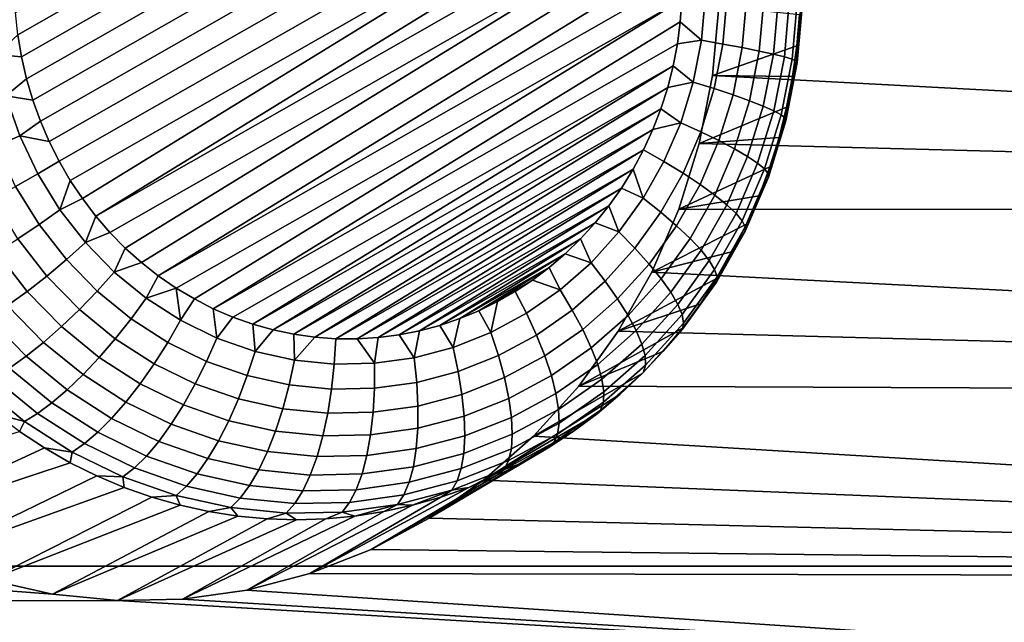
# Model space of a CAD drawing. Header units: metres. Extents: x -22 to 239, y -22 to 22.
# Tile 234 of 256: x 226.162 to 227.772, y -10.145 to -9.16. Entities that reach past the tile are written whole.
import ezdxf

# ---------------------------------------------------------------- set-up
doc = ezdxf.new("R2010")
doc.units = ezdxf.units.M
doc.layers.add('solid_10_151_033_XXX', color=7, linetype='CONTINUOUS')

msp = doc.modelspace()

# ---------------------------------------------------------------- linework, layer by layer
at = {"layer": 'solid_10_151_033_XXX'}
for points in [[(227.064194, -8.668739, 188.430328), (226.159332, -9.184846, 188.100983), (226.155441, -9.148389, 188.099564), (227.037827, -8.645102, 188.420731)], [(227.089111, -8.694096, 188.439392), (226.16539, -9.22097, 188.10318), (226.159332, -9.184846, 188.100983), (227.064194, -8.668739, 188.430328)], [(227.112488, -8.721085, 188.447906), (226.173569, -9.256611, 188.106155), (226.16539, -9.22097, 188.10318), (227.089111, -8.694096, 188.439392)], [(227.134186, -8.749571, 188.455795), (226.183838, -9.291645, 188.109909), (226.173569, -9.256611, 188.106155), (227.112488, -8.721085, 188.447906)], [(227.154144, -8.779436, 188.463058), (226.196167, -9.325892, 188.114395), (226.183838, -9.291645, 188.109909), (227.134186, -8.749571, 188.455795)], [(227.172302, -8.81059, 188.469681), (226.210495, -9.359222, 188.119598), (226.196167, -9.325892, 188.114395), (227.154144, -8.779436, 188.463058)], [(227.188583, -8.842899, 188.475601), (226.226761, -9.391533, 188.125519), (226.210495, -9.359222, 188.119598), (227.172302, -8.81059, 188.469681)], [(227.202911, -8.876229, 188.480804), (226.244919, -9.422686, 188.132141), (226.226761, -9.391533, 188.125519), (227.188583, -8.842899, 188.475601)], [(227.202911, -8.876229, 188.480804), (226.264893, -9.452551, 188.139404), (226.244919, -9.422686, 188.132141)], [(227.202911, -8.876229, 188.480804), (227.21524, -8.910478, 188.485291), (226.286591, -9.481037, 188.147293), (226.264893, -9.452551, 188.139404)], [(227.21524, -8.910478, 188.485291), (227.22551, -8.945511, 188.489044), (226.286591, -9.481037, 188.147293)], [(227.233688, -8.981152, 188.49202), (226.309967, -9.508027, 188.155807), (226.286591, -9.481037, 188.147293), (227.22551, -8.945511, 188.489044)], [(227.233688, -8.981152, 188.49202), (226.334885, -9.533383, 188.164871), (226.309967, -9.508027, 188.155807)], [(227.233688, -8.981152, 188.49202), (227.239746, -9.017277, 188.494217), (226.361252, -9.55702, 188.174469), (226.334885, -9.533383, 188.164871)], [(227.239746, -9.017277, 188.494217), (227.243637, -9.053733, 188.495636), (226.388977, -9.578835, 188.18457), (226.361252, -9.55702, 188.174469)], [(227.243637, -9.053733, 188.495636), (227.245346, -9.090323, 188.496262), (226.388977, -9.578835, 188.18457)], [(227.244904, -9.126929, 188.496094), (226.417892, -9.598717, 188.195084), (226.388977, -9.578835, 188.18457), (227.245346, -9.090323, 188.496262)], [(227.282974, -9.124331, 188.513016), (227.276855, -9.193819, 188.510788), (227.242294, -9.163418, 188.495148), (227.244904, -9.126929, 188.496094)], [(227.276855, -9.193819, 188.510788), (227.282974, -9.124331, 188.513016), (227.318497, -9.125865, 188.535172), (227.311981, -9.199928, 188.532791)], [(227.311981, -9.199928, 188.532791), (227.318497, -9.125865, 188.535172), (227.350601, -9.127337, 188.562057), (227.343674, -9.205798, 188.55954)], [(224.373199, -9.134019, 229.698654), (223.884811, -10.053299, 229.520889), (236.026474, -10.053297, 196.161942), (236.514862, -9.134017, 196.339706)], [(227.244904, -9.126929, 188.496094), (226.447906, -9.616608, 188.206009), (226.417892, -9.598717, 188.195084)], [(227.244904, -9.126929, 188.496094), (227.242294, -9.163418, 188.495148), (226.478912, -9.632444, 188.2173), (226.447906, -9.616608, 188.206009)], [(227.305008, -9.138741, 189.582153), (231.679977, -9.15685, 191.174515), (231.425308, -9.470621, 191.081818), (227.295074, -9.251457, 189.578537)], [(227.432709, -9.202803, 188.828262), (227.43689, -9.152019, 188.829788), (227.305008, -9.138741, 189.582153), (227.295074, -9.251457, 189.578537)], [(227.343674, -9.205798, 188.55954), (227.350601, -9.127337, 188.562057), (227.378632, -9.128721, 188.593155), (227.371353, -9.211313, 188.590515)], [(227.371353, -9.211313, 188.590515), (227.378632, -9.128721, 188.593155), (227.402054, -9.129989, 188.627869), (227.39444, -9.216368, 188.625107)], [(227.39444, -9.216368, 188.625107), (227.402054, -9.129989, 188.627869), (227.420425, -9.131116, 188.665512), (227.412506, -9.220861, 188.662628)], [(227.412506, -9.220861, 188.662628), (227.420425, -9.131116, 188.665512), (227.433365, -9.132081, 188.705353), (227.425201, -9.224708, 188.702377)], [(227.425201, -9.224708, 188.702377), (227.433365, -9.132081, 188.705353), (227.440628, -9.132865, 188.746597), (227.432266, -9.227831, 188.743546)], [(227.432266, -9.227831, 188.743546), (227.440628, -9.132865, 188.746597), (227.442093, -9.133451, 188.788467), (227.433563, -9.23017, 188.78537)], [(227.433563, -9.23017, 188.78537), (227.442093, -9.133451, 188.788467), (227.43689, -9.152019, 188.829788), (227.432709, -9.202803, 188.828262)], [(227.242294, -9.163418, 188.495148), (227.237534, -9.199636, 188.493408), (226.478912, -9.632444, 188.2173)], [(227.276855, -9.193819, 188.510788), (227.237534, -9.199636, 188.493408), (227.242294, -9.163418, 188.495148)], [(226.159332, -9.184846, 188.100983), (226.16539, -9.22097, 188.10318), (226.123917, -9.216765, 188.091156)], [(227.230637, -9.235479, 188.490906), (226.510757, -9.646164, 188.228897), (226.478912, -9.632444, 188.2173), (227.237534, -9.199636, 188.493408)], [(227.276855, -9.193819, 188.510788), (227.263458, -9.26214, 188.505905), (227.230637, -9.235479, 188.490906), (227.237534, -9.199636, 188.493408)], [(227.263458, -9.26214, 188.505905), (227.276855, -9.193819, 188.510788), (227.311981, -9.199928, 188.532791), (227.297699, -9.272749, 188.527588)], [(227.425766, -9.253243, 188.825745), (227.432709, -9.202803, 188.828262), (227.295074, -9.251457, 189.578537)], [(227.297699, -9.272749, 188.527588), (227.311981, -9.199928, 188.532791), (227.343674, -9.205798, 188.55954), (227.328552, -9.282942, 188.554031)], [(227.328552, -9.282942, 188.554031), (227.343674, -9.205798, 188.55954), (227.371353, -9.211313, 188.590515), (227.355423, -9.292521, 188.584717)], [(227.433563, -9.23017, 188.78537), (227.432709, -9.202803, 188.828262), (227.425766, -9.253243, 188.825745)], [(226.16539, -9.22097, 188.10318), (226.173569, -9.256611, 188.106155), (226.139709, -9.284506, 188.096893), (226.123917, -9.216765, 188.091156)], [(227.355423, -9.292521, 188.584717), (227.371353, -9.211313, 188.590515), (227.39444, -9.216368, 188.625107), (227.377792, -9.301296, 188.619034)], [(227.377792, -9.301296, 188.619034), (227.39444, -9.216368, 188.625107), (227.412506, -9.220861, 188.662628), (227.395218, -9.3091, 188.656342)], [(227.395218, -9.3091, 188.656342), (227.412506, -9.220861, 188.662628), (227.425201, -9.224708, 188.702377), (227.407349, -9.315779, 188.695877)], [(227.230637, -9.235479, 188.490906), (226.543381, -9.657729, 188.240768), (226.510757, -9.646164, 188.228897)], [(227.230637, -9.235479, 188.490906), (227.221619, -9.270844, 188.487625), (226.543381, -9.657729, 188.240768)], [(227.263458, -9.26214, 188.505905), (227.221619, -9.270844, 188.487625), (227.230637, -9.235479, 188.490906)], [(227.407349, -9.315779, 188.695877), (227.425201, -9.224708, 188.702377), (227.432266, -9.227831, 188.743546), (227.413956, -9.321203, 188.736893)], [(227.413956, -9.321203, 188.736893), (227.432266, -9.227831, 188.743546), (227.433563, -9.23017, 188.78537), (227.414917, -9.325266, 188.77858)], [(227.414917, -9.325266, 188.77858), (227.433563, -9.23017, 188.78537), (227.425766, -9.253243, 188.825745), (227.416077, -9.303169, 188.82222)], [(227.273361, -9.36221, 189.570633), (227.295074, -9.251457, 189.578537), (231.425308, -9.470621, 191.081818)], [(227.416077, -9.303169, 188.82222), (227.425766, -9.253243, 188.825745), (227.295074, -9.251457, 189.578537), (227.273361, -9.36221, 189.570633)], [(226.173569, -9.256611, 188.106155), (226.183838, -9.291645, 188.109909), (226.139709, -9.284506, 188.096893)], [(227.221619, -9.270844, 188.487625), (226.576675, -9.667099, 188.252884), (226.543381, -9.657729, 188.240768)], [(227.221619, -9.270844, 188.487625), (227.210495, -9.305576, 188.483582), (226.576675, -9.667099, 188.252884)], [(227.263458, -9.26214, 188.505905), (227.242966, -9.328436, 188.498444), (227.210495, -9.305576, 188.483582), (227.221619, -9.270844, 188.487625)], [(227.242966, -9.328436, 188.498444), (227.263458, -9.26214, 188.505905), (227.297699, -9.272749, 188.527588), (227.275848, -9.34341, 188.519638)], [(226.139709, -9.284506, 188.096893), (226.162521, -9.349939, 188.105194), (226.124252, -9.36633, 188.100494), (226.09993, -9.296588, 188.091644)], [(226.183838, -9.291645, 188.109909), (226.196167, -9.325892, 188.114395), (226.162521, -9.349939, 188.105194), (226.139709, -9.284506, 188.096893)], [(227.275848, -9.34341, 188.519638), (227.297699, -9.272749, 188.527588), (227.328552, -9.282942, 188.554031), (227.305405, -9.357799, 188.545609)], [(227.305405, -9.357799, 188.545609), (227.328552, -9.282942, 188.554031), (227.355423, -9.292521, 188.584717), (227.33107, -9.371319, 188.575851)], [(227.403687, -9.352411, 188.817703), (227.416077, -9.303169, 188.82222), (227.273361, -9.36221, 189.570633)], [(227.33107, -9.371319, 188.575851), (227.355423, -9.292521, 188.584717), (227.377792, -9.301296, 188.619034), (227.35231, -9.383707, 188.609772)], [(227.35231, -9.383707, 188.609772), (227.377792, -9.301296, 188.619034), (227.395218, -9.3091, 188.656342), (227.368729, -9.394723, 188.646698)], [(227.414917, -9.325266, 188.77858), (227.416077, -9.303169, 188.82222), (227.403687, -9.352411, 188.817703)], [(227.210495, -9.305576, 188.483582), (226.610489, -9.674222, 188.265182), (226.576675, -9.667099, 188.252884)], [(227.210495, -9.305576, 188.483582), (227.197327, -9.339543, 188.478775), (226.610489, -9.674222, 188.265182)], [(227.242966, -9.328436, 188.498444), (227.197327, -9.339543, 188.478775), (227.210495, -9.305576, 188.483582)], [(227.368729, -9.394723, 188.646698), (227.395218, -9.3091, 188.656342), (227.407349, -9.315779, 188.695877), (227.38002, -9.404151, 188.685928)], [(227.38002, -9.404151, 188.685928), (227.407349, -9.315779, 188.695877), (227.413956, -9.321203, 188.736893), (227.385941, -9.411806, 188.726685)], [(226.196167, -9.325892, 188.114395), (226.210495, -9.359222, 188.119598), (226.162521, -9.349939, 188.105194)], [(227.242966, -9.328436, 188.498444), (227.215607, -9.391871, 188.488495), (227.182129, -9.372617, 188.473251), (227.197327, -9.339543, 188.478775)], [(227.215607, -9.391871, 188.488495), (227.242966, -9.328436, 188.498444), (227.275848, -9.34341, 188.519638), (227.246704, -9.411025, 188.509033)], [(227.385941, -9.411806, 188.726685), (227.413956, -9.321203, 188.736893), (227.414917, -9.325266, 188.77858), (227.386383, -9.417542, 188.768188)], [(227.386383, -9.417542, 188.768188), (227.414917, -9.325266, 188.77858), (227.403687, -9.352411, 188.817703), (227.388611, -9.400803, 188.812225)], [(226.162521, -9.349939, 188.105194), (226.192078, -9.412243, 188.115952), (226.155762, -9.432737, 188.111954), (226.124252, -9.36633, 188.100494)], [(226.210495, -9.359222, 188.119598), (226.226761, -9.391533, 188.125519), (226.192078, -9.412243, 188.115952), (226.162521, -9.349939, 188.105194)], [(227.197327, -9.339543, 188.478775), (226.644714, -9.679067, 188.277649), (226.610489, -9.674222, 188.265182)], [(227.197327, -9.339543, 188.478775), (227.182129, -9.372617, 188.473251), (226.644714, -9.679067, 188.277649)], [(227.246704, -9.411025, 188.509033), (227.275848, -9.34341, 188.519638), (227.305405, -9.357799, 188.545609), (227.274536, -9.429427, 188.534378)], [(227.388611, -9.400803, 188.812225), (227.403687, -9.352411, 188.817703), (227.273361, -9.36221, 189.570633), (227.240128, -9.469678, 189.558533)], [(227.240128, -9.469678, 189.558533), (227.273361, -9.36221, 189.570633), (231.425308, -9.470621, 191.081818)], [(227.274536, -9.429427, 188.534378), (227.305405, -9.357799, 188.545609), (227.33107, -9.371319, 188.575851), (227.298553, -9.446719, 188.564026)], [(227.182129, -9.372617, 188.473251), (226.67923, -9.681602, 188.290207), (226.644714, -9.679067, 188.277649)], [(227.182129, -9.372617, 188.473251), (227.165009, -9.404573, 188.467026), (226.67923, -9.681602, 188.290207)], [(227.215607, -9.391871, 188.488495), (227.181763, -9.451651, 188.476166), (227.165009, -9.404573, 188.467026), (227.182129, -9.372617, 188.473251)], [(227.298553, -9.446719, 188.564026), (227.33107, -9.371319, 188.575851), (227.35231, -9.383707, 188.609772), (227.318314, -9.462564, 188.597397)], [(227.318314, -9.462564, 188.597397), (227.35231, -9.383707, 188.609772), (227.368729, -9.394723, 188.646698), (227.33342, -9.476653, 188.63385)], [(226.226761, -9.391533, 188.125519), (226.244919, -9.422686, 188.132141), (226.227997, -9.470633, 188.129028), (226.192078, -9.412243, 188.115952)], [(227.181763, -9.451651, 188.476166), (227.215607, -9.391871, 188.488495), (227.246704, -9.411025, 188.509033), (227.210617, -9.474741, 188.495895)], [(227.33342, -9.476653, 188.63385), (227.368729, -9.394723, 188.646698), (227.38002, -9.404151, 188.685928), (227.343567, -9.48871, 188.672668)], [(226.192078, -9.412243, 188.115952), (226.227997, -9.470633, 188.129028), (226.194046, -9.494973, 188.1259), (226.155762, -9.432737, 188.111954)], [(227.165009, -9.404573, 188.467026), (226.713791, -9.681804, 188.302795), (226.67923, -9.681602, 188.290207)], [(227.165009, -9.404573, 188.467026), (227.146057, -9.435269, 188.460129), (226.713791, -9.681804, 188.302795)], [(227.181763, -9.451651, 188.476166), (227.146057, -9.435269, 188.460129), (227.165009, -9.404573, 188.467026)], [(227.210617, -9.474741, 188.495895), (227.246704, -9.411025, 188.509033), (227.274536, -9.429427, 188.534378), (227.236313, -9.496925, 188.520462)], [(227.370926, -9.448179, 188.805786), (227.388611, -9.400803, 188.812225), (227.240128, -9.469678, 189.558533)], [(227.343567, -9.48871, 188.672668), (227.38002, -9.404151, 188.685928), (227.385941, -9.411806, 188.726685), (227.348572, -9.498503, 188.713089)], [(227.348572, -9.498503, 188.713089), (227.385941, -9.411806, 188.726685), (227.386383, -9.417542, 188.768188), (227.348328, -9.505837, 188.754333)], [(227.386383, -9.417542, 188.768188), (227.388611, -9.400803, 188.812225), (227.370926, -9.448179, 188.805786)], [(226.244919, -9.422686, 188.132141), (226.264893, -9.452551, 188.139404), (226.227997, -9.470633, 188.129028)], [(227.236313, -9.496925, 188.520462), (227.274536, -9.429427, 188.534378), (227.298553, -9.446719, 188.564026), (227.258331, -9.517772, 188.549377)], [(227.348328, -9.505837, 188.754333), (227.386383, -9.417542, 188.768188), (227.370926, -9.448179, 188.805786), (227.350693, -9.494382, 188.798416)], [(226.155762, -9.432737, 188.111954), (226.194046, -9.494973, 188.1259), (226.159378, -9.518359, 188.128494), (226.11882, -9.452428, 188.113724)], [(227.146057, -9.435269, 188.460129), (226.74826, -9.679687, 188.315323), (226.713791, -9.681804, 188.302795)], [(227.146057, -9.435269, 188.460129), (227.125366, -9.464577, 188.452591), (226.74826, -9.679687, 188.315323)], [(227.181763, -9.451651, 188.476166), (227.141846, -9.507021, 188.461639), (227.125366, -9.464577, 188.452591), (227.146057, -9.435269, 188.460129)], [(227.258331, -9.517772, 188.549377), (227.298553, -9.446719, 188.564026), (227.318314, -9.462564, 188.597397), (227.276245, -9.536874, 188.582077)], [(226.264893, -9.452551, 188.139404), (226.286591, -9.481037, 188.147293), (226.269852, -9.524376, 188.144257), (226.227997, -9.470633, 188.129028)], [(227.141846, -9.507021, 188.461639), (227.181763, -9.451651, 188.476166), (227.210617, -9.474741, 188.495895), (227.168076, -9.533757, 188.480408)], [(227.350693, -9.494382, 188.798416), (227.370926, -9.448179, 188.805786), (227.240128, -9.469678, 189.558533), (227.19577, -9.572577, 189.542389)], [(227.276245, -9.536874, 188.582077), (227.318314, -9.462564, 188.597397), (227.33342, -9.476653, 188.63385), (227.289703, -9.553859, 188.617935)], [(226.227997, -9.470633, 188.129028), (226.269852, -9.524376, 188.144257), (226.238647, -9.552256, 188.142136), (226.194046, -9.494973, 188.1259)], [(227.125366, -9.464577, 188.452591), (226.782455, -9.675263, 188.327774), (226.74826, -9.679687, 188.315323)], [(227.125366, -9.464577, 188.452591), (227.103073, -9.49232, 188.444473), (226.782455, -9.675263, 188.327774)], [(227.141846, -9.507021, 188.461639), (227.103073, -9.49232, 188.444473), (227.125366, -9.464577, 188.452591)], [(227.168076, -9.533757, 188.480408), (227.210617, -9.474741, 188.495895), (227.236313, -9.496925, 188.520462), (227.191238, -9.559445, 188.504059)], [(227.240128, -9.469678, 189.558533), (231.425308, -9.470621, 191.081818), (231.162125, -9.776412, 190.986023), (227.19577, -9.572577, 189.542389)], [(227.289703, -9.553859, 188.617935), (227.33342, -9.476653, 188.63385), (227.343567, -9.48871, 188.672668), (227.298447, -9.568396, 188.656235)], [(226.194046, -9.494973, 188.1259), (226.238647, -9.552256, 188.142136), (226.206635, -9.579041, 188.145691), (226.159378, -9.518359, 188.128494)], [(226.286591, -9.481037, 188.147293), (226.309967, -9.508027, 188.155807), (226.269852, -9.524376, 188.144257)], [(227.103073, -9.49232, 188.444473), (226.816177, -9.668586, 188.340057), (226.782455, -9.675263, 188.327774)], [(227.103073, -9.49232, 188.444473), (227.079315, -9.518387, 188.435822), (226.816177, -9.668586, 188.340057)], [(227.141846, -9.507021, 188.461639), (227.096344, -9.557285, 188.445084), (227.079315, -9.518387, 188.435822), (227.103073, -9.49232, 188.444473)], [(227.327957, -9.539253, 188.790146), (227.350693, -9.494382, 188.798416), (227.19577, -9.572577, 189.542389)], [(227.298447, -9.568396, 188.656235), (227.343567, -9.48871, 188.672668), (227.348572, -9.498503, 188.713089), (227.302307, -9.5802, 188.696259)], [(227.348328, -9.505837, 188.754333), (227.350693, -9.494382, 188.798416), (227.327957, -9.539253, 188.790146)], [(226.309967, -9.508027, 188.155807), (226.334885, -9.533383, 188.164871), (226.317078, -9.572795, 188.161453), (226.269852, -9.524376, 188.144257)], [(227.096344, -9.557285, 188.445084), (227.141846, -9.507021, 188.461639), (227.168076, -9.533757, 188.480408), (227.119568, -9.587333, 188.462769)], [(227.191238, -9.559445, 188.504059), (227.236313, -9.496925, 188.520462), (227.258331, -9.517772, 188.549377), (227.210876, -9.583585, 188.532104)], [(227.302307, -9.5802, 188.696259), (227.348572, -9.498503, 188.713089), (227.348328, -9.505837, 188.754333), (227.301208, -9.589043, 188.737183)], [(227.301208, -9.589043, 188.737183), (227.348328, -9.505837, 188.754333), (227.327957, -9.539253, 188.790146), (227.302795, -9.582643, 188.780991)], [(226.159378, -9.518359, 188.128494), (226.206635, -9.579041, 188.145691), (226.174423, -9.604213, 188.154861), (226.12468, -9.540335, 188.136765)], [(226.269852, -9.524376, 188.144257), (226.317078, -9.572795, 188.161453), (226.288986, -9.603864, 188.160446), (226.238647, -9.552256, 188.142136)], [(227.079315, -9.518387, 188.435822), (226.849274, -9.659725, 188.352097), (226.816177, -9.668586, 188.340057)], [(227.079315, -9.518387, 188.435822), (227.054214, -9.542693, 188.426682), (226.849274, -9.659725, 188.352097)], [(227.096344, -9.557285, 188.445084), (227.054214, -9.542693, 188.426682), (227.079315, -9.518387, 188.435822)], [(227.210876, -9.583585, 188.532104), (227.258331, -9.517772, 188.549377), (227.276245, -9.536874, 188.582077), (227.226608, -9.605703, 188.564011)], [(226.12468, -9.540335, 188.136765), (226.174423, -9.604213, 188.154861), (226.142639, -9.627277, 188.169479), (226.090637, -9.560471, 188.150558)], [(226.334885, -9.533383, 188.164871), (226.361252, -9.55702, 188.174469), (226.317078, -9.572795, 188.161453)], [(227.054214, -9.542693, 188.426682), (226.881607, -9.648743, 188.363861), (226.849274, -9.659725, 188.352097)], [(227.054214, -9.542693, 188.426682), (227.027939, -9.565128, 188.41713), (226.881607, -9.648743, 188.363861)], [(227.096344, -9.557285, 188.445084), (227.045837, -9.601813, 188.426697), (227.027939, -9.565128, 188.41713), (227.054214, -9.542693, 188.426682)], [(227.119568, -9.587333, 188.462769), (227.168076, -9.533757, 188.480408), (227.191238, -9.559445, 188.504059), (227.139862, -9.616201, 188.485352)], [(227.302795, -9.582643, 188.780991), (227.327957, -9.539253, 188.790146), (227.19577, -9.572577, 189.542389), (227.140945, -9.669408, 189.52243)], [(227.226608, -9.605703, 188.564011), (227.276245, -9.536874, 188.582077), (227.289703, -9.553859, 188.617935), (227.238144, -9.625371, 188.599167)], [(226.238647, -9.552256, 188.142136), (226.288986, -9.603864, 188.160446), (226.259964, -9.633714, 188.1651), (226.206635, -9.579041, 188.145691)], [(226.361252, -9.55702, 188.174469), (226.388977, -9.578835, 188.18457), (226.36911, -9.615281, 188.180389), (226.317078, -9.572795, 188.161453)], [(227.045837, -9.601813, 188.426697), (227.096344, -9.557285, 188.445084), (227.119568, -9.587333, 188.462769), (227.06575, -9.634793, 188.443176)], [(227.139862, -9.616201, 188.485352), (227.191238, -9.559445, 188.504059), (227.210876, -9.583585, 188.532104), (227.156799, -9.64333, 188.512421)], [(227.238144, -9.625371, 188.599167), (227.289703, -9.553859, 188.617935), (227.298447, -9.568396, 188.656235), (227.245224, -9.642203, 188.636871)], [(226.317078, -9.572795, 188.161453), (226.36911, -9.615281, 188.180389), (226.344452, -9.649149, 188.180634), (226.288986, -9.603864, 188.160446)], [(227.027939, -9.565128, 188.41713), (226.912994, -9.635748, 188.37529), (226.881607, -9.648743, 188.363861)], [(227.027939, -9.565128, 188.41713), (227.000671, -9.585631, 188.407211), (226.912994, -9.635748, 188.37529)], [(227.045837, -9.601813, 188.426697), (227.000671, -9.585631, 188.407211), (227.027939, -9.565128, 188.41713)], [(227.140945, -9.669408, 189.52243), (227.19577, -9.572577, 189.542389), (231.162125, -9.776412, 190.986023)], [(227.245224, -9.642203, 188.636871), (227.298447, -9.568396, 188.656235), (227.302307, -9.5802, 188.696259), (227.247742, -9.655872, 188.676392)], [(226.206635, -9.579041, 188.145691), (226.259964, -9.633714, 188.1651), (226.23056, -9.661764, 188.175293), (226.174423, -9.604213, 188.154861)], [(226.388977, -9.578835, 188.18457), (226.417892, -9.598717, 188.195084), (226.36911, -9.615281, 188.180389)], [(227.000671, -9.585631, 188.407211), (226.943314, -9.620874, 188.386322), (226.912994, -9.635748, 188.37529)], [(227.000671, -9.585631, 188.407211), (226.972488, -9.604173, 188.396942), (226.943314, -9.620874, 188.386322)], [(227.045837, -9.601813, 188.426697), (226.990967, -9.640043, 188.406723), (226.972488, -9.604173, 188.396942), (227.000671, -9.585631, 188.407211)], [(227.06575, -9.634793, 188.443176), (227.119568, -9.587333, 188.462769), (227.139862, -9.616201, 188.485352), (227.08284, -9.666479, 188.4646)], [(227.27533, -9.624402, 188.770981), (227.302795, -9.582643, 188.780991), (227.140945, -9.669408, 189.52243)], [(227.156799, -9.64333, 188.512421), (227.210876, -9.583585, 188.532104), (227.226608, -9.605703, 188.564011), (227.170044, -9.668187, 188.543427)], [(227.245636, -9.666112, 188.716965), (227.301208, -9.589043, 188.737183), (227.27533, -9.624402, 188.770981), (227.245605, -9.664391, 188.760162)], [(227.247742, -9.655872, 188.676392), (227.302307, -9.5802, 188.696259), (227.301208, -9.589043, 188.737183), (227.245636, -9.666112, 188.716965)], [(227.301208, -9.589043, 188.737183), (227.302795, -9.582643, 188.780991), (227.27533, -9.624402, 188.770981)], [(226.174423, -9.604213, 188.154861), (226.23056, -9.661764, 188.175293), (226.201355, -9.687467, 188.190857), (226.142639, -9.627277, 188.169479)], [(226.288986, -9.603864, 188.160446), (226.344452, -9.649149, 188.180634), (226.31871, -9.681687, 188.186478), (226.259964, -9.633714, 188.1651)], [(226.417892, -9.598717, 188.195084), (226.425278, -9.651301, 188.200836), (226.36911, -9.615281, 188.180389)], [(226.417892, -9.598717, 188.195084), (226.447906, -9.616608, 188.206009), (226.425278, -9.651301, 188.200836)], [(226.943314, -9.620874, 188.386322), (226.972488, -9.604173, 188.396942), (226.990967, -9.640043, 188.406723), (226.932419, -9.671495, 188.385422)], [(227.06575, -9.634793, 188.443176), (227.007263, -9.675541, 188.42189), (226.990967, -9.640043, 188.406723), (227.045837, -9.601813, 188.426697)], [(227.170044, -9.668187, 188.543427), (227.226608, -9.605703, 188.564011), (227.238144, -9.625371, 188.599167), (227.179367, -9.690289, 188.577774)], [(226.36911, -9.615281, 188.180389), (226.425278, -9.651301, 188.200836), (226.404327, -9.687541, 188.202423), (226.344452, -9.649149, 188.180634)], [(226.447906, -9.616608, 188.206009), (226.478912, -9.632444, 188.2173), (226.484894, -9.680403, 188.222534), (226.425278, -9.651301, 188.200836)], [(226.912994, -9.635748, 188.37529), (226.943314, -9.620874, 188.386322), (226.932419, -9.671495, 188.385422)], [(227.245605, -9.664391, 188.760162), (227.27533, -9.624402, 188.770981), (227.140945, -9.669408, 189.52243), (227.076141, -9.759274, 189.498856)], [(227.08284, -9.666479, 188.4646), (227.139862, -9.616201, 188.485352), (227.156799, -9.64333, 188.512421), (227.096771, -9.696255, 188.49057)], [(226.142639, -9.627277, 188.169479), (226.201355, -9.687467, 188.190857), (226.172928, -9.71032, 188.211456), (226.111923, -9.647785, 188.189255)], [(226.259964, -9.633714, 188.1651), (226.31871, -9.681687, 188.186478), (226.292404, -9.712264, 188.197815), (226.23056, -9.661764, 188.175293)], [(226.478912, -9.632444, 188.2173), (226.510757, -9.646164, 188.228897), (226.484894, -9.680403, 188.222534)], [(226.881607, -9.648743, 188.363861), (226.912994, -9.635748, 188.37529), (226.932419, -9.671495, 188.385422), (226.870941, -9.695774, 188.363037)], [(226.932419, -9.671495, 188.385422), (226.990967, -9.640043, 188.406723), (227.007263, -9.675541, 188.42189), (226.94487, -9.709064, 188.39917)], [(227.08284, -9.666479, 188.4646), (227.020874, -9.709647, 188.442047), (227.007263, -9.675541, 188.42189), (227.06575, -9.634793, 188.443176)], [(227.179367, -9.690289, 188.577774), (227.238144, -9.625371, 188.599167), (227.245224, -9.642203, 188.636871), (227.184586, -9.709207, 188.614792)], [(226.111923, -9.647785, 188.189255), (226.172928, -9.71032, 188.211456), (226.145828, -9.72988, 188.236725), (226.082855, -9.665338, 188.213806)], [(226.344452, -9.649149, 188.180634), (226.404327, -9.687541, 188.202423), (226.382141, -9.72236, 188.209564), (226.31871, -9.681687, 188.186478)], [(226.425278, -9.651301, 188.200836), (226.484894, -9.680403, 188.222534), (226.46785, -9.718558, 188.225555), (226.404327, -9.687541, 188.202423)], [(226.510757, -9.646164, 188.228897), (226.543381, -9.657729, 188.240768), (226.547195, -9.702218, 188.245209), (226.484894, -9.680403, 188.222534)], [(226.849274, -9.659725, 188.352097), (226.881607, -9.648743, 188.363861), (226.870941, -9.695774, 188.363037)], [(227.096771, -9.696255, 188.49057), (227.156799, -9.64333, 188.512421), (227.170044, -9.668187, 188.543427), (227.107269, -9.723538, 188.520584)], [(227.185562, -9.724567, 188.653763), (227.247742, -9.655872, 188.676392), (227.245636, -9.666112, 188.716965), (227.182312, -9.736074, 188.693909)], [(227.184586, -9.709207, 188.614792), (227.245224, -9.642203, 188.636871), (227.247742, -9.655872, 188.676392), (227.185562, -9.724567, 188.653763)], [(226.23056, -9.661764, 188.175293), (226.292404, -9.712264, 188.197815), (226.266037, -9.740281, 188.214401), (226.201355, -9.687467, 188.190857)], [(226.543381, -9.657729, 188.240768), (226.576675, -9.667099, 188.252884), (226.547195, -9.702218, 188.245209)], [(226.576675, -9.667099, 188.252884), (226.610489, -9.674222, 188.265182), (226.611389, -9.716473, 188.26857), (226.547195, -9.702218, 188.245209)], [(226.782455, -9.675263, 188.327774), (226.816177, -9.668586, 188.340057), (226.807281, -9.712574, 188.339874)], [(226.816177, -9.668586, 188.340057), (226.849274, -9.659725, 188.352097), (226.870941, -9.695774, 188.363037), (226.807281, -9.712574, 188.339874)], [(226.870941, -9.695774, 188.363037), (226.932419, -9.671495, 188.385422), (226.94487, -9.709064, 188.39917), (226.879318, -9.734942, 188.37532)], [(227.096771, -9.696255, 188.49057), (227.031555, -9.741695, 188.466827), (227.020874, -9.709647, 188.442047), (227.08284, -9.666479, 188.4646)], [(227.21376, -9.702473, 188.748581), (227.245605, -9.664391, 188.760162), (227.076141, -9.759274, 189.498856)], [(227.076141, -9.759274, 189.498856), (227.140945, -9.669408, 189.52243), (231.162125, -9.776412, 190.986023)], [(227.107269, -9.723538, 188.520584), (227.170044, -9.668187, 188.543427), (227.179367, -9.690289, 188.577774), (227.114151, -9.747799, 188.554031)], [(227.182312, -9.736074, 188.693909), (227.245636, -9.666112, 188.716965), (227.21376, -9.702473, 188.748581), (227.179886, -9.738521, 188.736252)], [(227.245636, -9.666112, 188.716965), (227.245605, -9.664391, 188.760162), (227.21376, -9.702473, 188.748581)], [(226.201355, -9.687467, 188.190857), (226.266037, -9.740281, 188.214401), (226.240128, -9.765194, 188.235916), (226.172928, -9.71032, 188.211456)], [(226.31871, -9.681687, 188.186478), (226.382141, -9.72236, 188.209564), (226.359177, -9.755077, 188.222107), (226.292404, -9.712264, 188.197815)], [(226.404327, -9.687541, 188.202423), (226.46785, -9.718558, 188.225555), (226.449448, -9.755219, 188.23407), (226.382141, -9.72236, 188.209564)], [(226.484894, -9.680403, 188.222534), (226.547195, -9.702218, 188.245209), (226.534256, -9.74181, 188.249725), (226.46785, -9.718558, 188.225555)], [(226.610489, -9.674222, 188.265182), (226.644714, -9.679067, 188.277649), (226.611389, -9.716473, 188.26857)], [(226.67923, -9.681602, 188.290207), (226.676682, -9.722989, 188.292343), (226.611389, -9.716473, 188.26857), (226.644714, -9.679067, 188.277649)], [(226.67923, -9.681602, 188.290207), (226.713791, -9.681804, 188.302795), (226.742264, -9.721684, 188.316208), (226.676682, -9.722989, 188.292343)], [(226.713791, -9.681804, 188.302795), (226.74826, -9.679687, 188.315323), (226.742264, -9.721684, 188.316208)], [(226.74826, -9.679687, 188.315323), (226.782455, -9.675263, 188.327774), (226.807281, -9.712574, 188.339874), (226.742264, -9.721684, 188.316208)], [(226.94487, -9.709064, 188.39917), (227.007263, -9.675541, 188.42189), (227.020874, -9.709647, 188.442047), (226.954773, -9.745161, 188.417984)], [(226.547195, -9.702218, 188.245209), (226.611389, -9.716473, 188.26857), (226.602692, -9.757005, 188.274628), (226.534256, -9.74181, 188.249725)], [(226.807281, -9.712574, 188.339874), (226.870941, -9.695774, 188.363037), (226.879318, -9.734942, 188.37532), (226.811478, -9.752849, 188.350616)], [(227.179886, -9.738521, 188.736252), (227.21376, -9.702473, 188.748581), (227.076141, -9.759274, 189.498856), (227.002457, -9.840672, 189.472031)], [(227.107269, -9.723538, 188.520584), (227.039062, -9.771063, 188.495758), (227.031555, -9.741695, 188.466827), (227.096771, -9.696255, 188.49057)], [(227.114151, -9.747799, 188.554031), (227.179367, -9.690289, 188.577774), (227.184586, -9.709207, 188.614792), (227.117264, -9.768561, 188.590286)], [(226.172928, -9.71032, 188.211456), (226.240128, -9.765194, 188.235916), (226.215179, -9.786515, 188.261963), (226.145828, -9.72988, 188.236725)], [(226.292404, -9.712264, 188.197815), (226.359177, -9.755077, 188.222107), (226.335861, -9.785058, 188.239807), (226.266037, -9.740281, 188.214401)], [(226.46785, -9.718558, 188.225555), (226.534256, -9.74181, 188.249725), (226.519791, -9.77985, 188.259674), (226.449448, -9.755219, 188.23407)], [(226.611389, -9.716473, 188.26857), (226.676682, -9.722989, 188.292343), (226.672287, -9.763949, 188.299957), (226.602692, -9.757005, 188.274628)], [(226.676682, -9.722989, 188.292343), (226.742264, -9.721684, 188.316208), (226.742172, -9.762559, 188.325394), (226.672287, -9.763949, 188.299957)], [(226.742264, -9.721684, 188.316208), (226.807281, -9.712574, 188.339874), (226.811478, -9.752849, 188.350616), (226.742172, -9.762559, 188.325394)], [(226.879318, -9.734942, 188.37532), (226.94487, -9.709064, 188.39917), (226.954773, -9.745161, 188.417984), (226.885345, -9.772575, 188.392715)], [(226.954773, -9.745161, 188.417984), (227.020874, -9.709647, 188.442047), (227.031555, -9.741695, 188.466827), (226.96196, -9.779079, 188.441513)], [(227.117264, -9.768561, 188.590286), (227.184586, -9.709207, 188.614792), (227.185562, -9.724567, 188.653763), (227.116547, -9.785422, 188.628647)], [(226.145828, -9.72988, 188.236725), (226.215179, -9.786515, 188.261963), (226.191681, -9.803829, 188.292023), (226.120575, -9.745764, 188.266129)], [(226.382141, -9.72236, 188.209564), (226.449448, -9.755219, 188.23407), (226.430023, -9.789667, 188.247894), (226.359177, -9.755077, 188.222107)], [(226.811478, -9.752849, 188.350616), (226.879318, -9.734942, 188.37532), (226.885345, -9.772575, 188.392715), (226.813477, -9.791544, 188.366562)], [(227.114151, -9.747799, 188.554031), (227.043289, -9.797174, 188.528244), (227.039062, -9.771063, 188.495758), (227.107269, -9.723538, 188.520584)], [(227.112015, -9.798052, 188.668335), (227.182312, -9.736074, 188.693909), (227.144104, -9.772411, 188.723221), (227.106522, -9.80403, 188.709549)], [(227.116547, -9.785422, 188.628647), (227.185562, -9.724567, 188.653763), (227.182312, -9.736074, 188.693909), (227.112015, -9.798052, 188.668335)], [(227.182312, -9.736074, 188.693909), (227.179886, -9.738521, 188.736252), (227.144104, -9.772411, 188.723221)], [(226.120575, -9.745764, 188.266129), (226.191681, -9.803829, 188.292023), (226.17009, -9.816798, 188.3255), (226.097672, -9.757662, 188.299133)], [(226.266037, -9.740281, 188.214401), (226.335861, -9.785058, 188.239807), (226.312683, -9.811715, 188.262329), (226.240128, -9.765194, 188.235916)], [(226.534256, -9.74181, 188.249725), (226.602692, -9.757005, 188.274628), (226.592285, -9.795946, 188.286057), (226.519791, -9.77985, 188.259674)], [(226.742172, -9.762559, 188.325394), (226.811478, -9.752849, 188.350616), (226.813477, -9.791544, 188.366562), (226.740051, -9.80183, 188.339844)], [(226.885345, -9.772575, 188.392715), (226.954773, -9.745161, 188.417984), (226.96196, -9.779079, 188.441513), (226.88887, -9.807938, 188.414902)], [(227.179886, -9.738521, 188.736252), (227.002457, -9.840672, 189.472031), (226.920517, -9.912919, 189.442215), (227.144104, -9.772411, 188.723221)], [(226.96196, -9.779079, 188.441513), (227.031555, -9.741695, 188.466827), (227.039062, -9.771063, 188.495758), (226.966293, -9.810161, 188.469269)], [(227.117264, -9.768561, 188.590286), (227.044113, -9.819522, 188.563675), (227.043289, -9.797174, 188.528244), (227.114151, -9.747799, 188.554031)], [(226.097672, -9.757662, 188.299133), (226.17009, -9.816798, 188.3255), (226.122971, -9.80403, 188.351562), (226.085388, -9.772411, 188.337891)], [(226.240128, -9.765194, 188.235916), (226.312683, -9.811715, 188.262329), (226.290054, -9.83453, 188.289215), (226.215179, -9.786515, 188.261963)], [(226.359177, -9.755077, 188.222107), (226.430023, -9.789667, 188.247894), (226.409973, -9.821233, 188.266785), (226.335861, -9.785058, 188.239807)], [(226.449448, -9.755219, 188.23407), (226.519791, -9.77985, 188.259674), (226.504074, -9.815597, 188.274841), (226.430023, -9.789667, 188.247894)], [(226.602692, -9.757005, 188.274628), (226.672287, -9.763949, 188.299957), (226.666016, -9.803304, 188.312881), (226.592285, -9.795946, 188.286057)], [(226.672287, -9.763949, 188.299957), (226.742172, -9.762559, 188.325394), (226.740051, -9.80183, 188.339844), (226.666016, -9.803304, 188.312881)], [(227.076141, -9.759274, 189.498856), (231.162125, -9.776412, 190.986023), (230.890732, -10.073891, 190.887253), (227.002457, -9.840672, 189.472031)], [(227.116547, -9.785422, 188.628647), (227.041565, -9.83767, 188.601349), (227.044113, -9.819522, 188.563675), (227.117264, -9.768561, 188.590286)], [(226.335861, -9.785058, 188.239807), (226.409973, -9.821233, 188.266785), (226.389664, -9.849299, 188.290344), (226.312683, -9.811715, 188.262329)], [(226.519791, -9.77985, 188.259674), (226.592285, -9.795946, 188.286057), (226.580383, -9.83254, 188.302628), (226.504074, -9.815597, 188.274841)], [(226.813477, -9.791544, 188.366562), (226.885345, -9.772575, 188.392715), (226.88887, -9.807938, 188.414902), (226.813217, -9.827906, 188.387375)], [(226.88887, -9.807938, 188.414902), (226.96196, -9.779079, 188.441513), (226.966293, -9.810161, 188.469269), (226.889862, -9.840341, 188.441452)], [(227.106522, -9.80403, 188.709549), (227.144104, -9.772411, 188.723221), (226.920517, -9.912919, 189.442215)], [(226.966293, -9.810161, 188.469269), (227.039062, -9.771063, 188.495758), (227.043289, -9.797174, 188.528244), (226.967667, -9.837796, 188.500717)], [(227.112015, -9.798052, 188.668335), (227.035645, -9.851264, 188.640533), (227.041565, -9.83767, 188.601349), (227.116547, -9.785422, 188.628647)], [(226.215179, -9.786515, 188.261963), (226.290054, -9.83453, 188.289215), (226.268448, -9.853057, 188.319962), (226.191681, -9.803829, 188.292023)], [(226.430023, -9.789667, 188.247894), (226.504074, -9.815597, 188.274841), (226.487411, -9.848351, 188.294968), (226.409973, -9.821233, 188.266785)], [(226.592285, -9.795946, 188.286057), (226.666016, -9.803304, 188.312881), (226.65799, -9.840285, 188.330872), (226.580383, -9.83254, 188.302628)], [(226.666016, -9.803304, 188.312881), (226.740051, -9.80183, 188.339844), (226.735931, -9.838734, 188.359238), (226.65799, -9.840285, 188.330872)], [(226.740051, -9.80183, 188.339844), (226.813477, -9.791544, 188.366562), (226.813217, -9.827906, 188.387375), (226.735931, -9.838734, 188.359238)], [(226.967667, -9.837796, 188.500717), (227.043289, -9.797174, 188.528244), (227.044113, -9.819522, 188.563675), (226.96608, -9.861448, 188.535263)], [(227.067291, -9.83327, 188.695267), (227.02652, -9.860033, 188.68042), (227.035645, -9.851264, 188.640533), (227.112015, -9.798052, 188.668335)], [(227.112015, -9.798052, 188.668335), (227.106522, -9.80403, 188.709549), (227.067291, -9.83327, 188.695267)], [(226.17009, -9.816798, 188.3255), (226.162216, -9.83327, 188.365845), (226.122971, -9.80403, 188.351562)], [(226.17009, -9.816798, 188.3255), (226.248276, -9.866935, 188.353958), (226.202988, -9.860033, 188.380676), (226.162216, -9.83327, 188.365845)], [(226.191681, -9.803829, 188.292023), (226.268448, -9.853057, 188.319962), (226.248276, -9.866935, 188.353958), (226.17009, -9.816798, 188.3255)], [(226.312683, -9.811715, 188.262329), (226.389664, -9.849299, 188.290344), (226.369522, -9.873321, 188.318146), (226.290054, -9.83453, 188.289215)], [(226.504074, -9.815597, 188.274841), (226.580383, -9.83254, 188.302628), (226.567215, -9.866071, 188.32402), (226.487411, -9.848351, 188.294968)], [(226.813217, -9.827906, 188.387375), (226.88887, -9.807938, 188.414902), (226.889862, -9.840341, 188.441452), (226.81073, -9.861224, 188.412643)], [(227.106522, -9.80403, 188.709549), (226.920517, -9.912919, 189.442215), (226.831589, -9.97488, 189.409836), (227.067291, -9.83327, 188.695267)], [(226.889862, -9.840341, 188.441452), (226.966293, -9.810161, 188.469269), (226.967667, -9.837796, 188.500717), (226.88826, -9.869153, 188.471817)], [(226.162216, -9.83327, 188.365845), (226.202988, -9.860033, 188.380676), (225.914444, -9.993113, 189.076019), (225.823441, -9.934763, 189.042908)], [(226.409973, -9.821233, 188.266785), (226.487411, -9.848351, 188.294968), (226.470123, -9.877475, 188.319626), (226.389664, -9.849299, 188.290344)], [(226.580383, -9.83254, 188.302628), (226.65799, -9.840285, 188.330872), (226.648392, -9.874171, 188.353561), (226.567215, -9.866071, 188.32402)], [(226.735931, -9.838734, 188.359238), (226.813217, -9.827906, 188.387375), (226.81073, -9.861224, 188.412643), (226.729904, -9.872549, 188.383224)], [(227.067291, -9.83327, 188.695267), (226.831589, -9.97488, 189.409836), (227.02652, -9.860033, 188.68042)], [(226.96608, -9.861448, 188.535263), (227.044113, -9.819522, 188.563675), (227.041565, -9.83767, 188.601349), (226.961548, -9.880655, 188.57222)], [(226.290054, -9.83453, 188.289215), (226.369522, -9.873321, 188.318146), (226.349915, -9.892828, 188.349609), (226.268448, -9.853057, 188.319962)], [(226.389664, -9.849299, 188.290344), (226.470123, -9.877475, 188.319626), (226.45256, -9.9024, 188.348358), (226.369522, -9.873321, 188.318146)], [(226.487411, -9.848351, 188.294968), (226.567215, -9.866071, 188.32402), (226.55304, -9.895885, 188.349808), (226.470123, -9.877475, 188.319626)], [(226.65799, -9.840285, 188.330872), (226.735931, -9.838734, 188.359238), (226.729904, -9.872549, 188.383224), (226.648392, -9.874171, 188.353561)], [(226.81073, -9.861224, 188.412643), (226.889862, -9.840341, 188.441452), (226.88826, -9.869153, 188.471817), (226.806046, -9.89085, 188.441895)], [(226.88826, -9.869153, 188.471817), (226.967667, -9.837796, 188.500717), (226.96608, -9.861448, 188.535263), (226.884109, -9.893811, 188.505432)], [(226.920517, -9.912919, 189.442215), (227.002457, -9.840672, 189.472031), (230.890732, -10.073891, 190.887253)], [(226.961548, -9.880655, 188.57222), (227.041565, -9.83767, 188.601349), (227.035645, -9.851264, 188.640533), (226.954163, -9.895042, 188.61087)], [(226.202988, -9.860033, 188.380676), (226.245148, -9.884228, 188.396027), (225.914444, -9.993113, 189.076019)], [(226.248276, -9.866935, 188.353958), (226.245148, -9.884228, 188.396027), (226.202988, -9.860033, 188.380676)], [(226.268448, -9.853057, 188.319962), (226.349915, -9.892828, 188.349609), (226.331238, -9.90744, 188.384155), (226.248276, -9.866935, 188.353958)], [(226.567215, -9.866071, 188.32402), (226.648392, -9.874171, 188.353561), (226.637375, -9.904302, 188.380508), (226.55304, -9.895885, 188.349808)], [(226.729904, -9.872549, 188.383224), (226.81073, -9.861224, 188.412643), (226.806046, -9.89085, 188.441895), (226.722061, -9.902616, 188.411331)], [(226.984344, -9.884228, 188.665085), (227.02652, -9.860033, 188.68042), (226.831589, -9.97488, 189.409836), (226.73671, -10.025855, 189.375305)], [(226.884109, -9.893811, 188.505432), (226.96608, -9.861448, 188.535263), (226.961548, -9.880655, 188.57222), (226.877518, -9.913836, 188.541641)], [(226.954163, -9.895042, 188.61087), (227.035645, -9.851264, 188.640533), (226.984344, -9.884228, 188.665085)], [(227.035645, -9.851264, 188.640533), (227.02652, -9.860033, 188.68042), (226.984344, -9.884228, 188.665085)], [(226.248276, -9.866935, 188.353958), (226.331238, -9.90744, 188.384155), (226.288559, -9.905772, 188.411835), (226.245148, -9.884228, 188.396027)], [(226.369522, -9.873321, 188.318146), (226.45256, -9.9024, 188.348358), (226.435059, -9.922642, 188.3806), (226.349915, -9.892828, 188.349609)], [(226.470123, -9.877475, 188.319626), (226.55304, -9.895885, 188.349808), (226.538147, -9.921403, 188.379517), (226.45256, -9.9024, 188.348358)], [(226.648392, -9.874171, 188.353561), (226.729904, -9.872549, 188.383224), (226.722061, -9.902616, 188.411331), (226.637375, -9.904302, 188.380508)], [(226.806046, -9.89085, 188.441895), (226.88826, -9.869153, 188.471817), (226.884109, -9.893811, 188.505432), (226.799271, -9.916205, 188.474548)], [(226.877518, -9.913836, 188.541641), (226.961548, -9.880655, 188.57222), (226.954163, -9.895042, 188.61087), (226.868576, -9.928836, 188.579727)], [(226.245148, -9.884228, 188.396027), (226.288559, -9.905772, 188.411835), (226.011139, -10.040317, 189.111221), (225.914444, -9.993113, 189.076019)], [(226.349915, -9.892828, 188.349609), (226.435059, -9.922642, 188.3806), (226.417953, -9.937804, 188.41571), (226.331238, -9.90744, 188.384155)], [(226.55304, -9.895885, 188.349808), (226.637375, -9.904302, 188.380508), (226.625183, -9.930088, 188.411194), (226.538147, -9.921403, 188.379517)], [(226.722061, -9.902616, 188.411331), (226.806046, -9.89085, 188.441895), (226.799271, -9.916205, 188.474548), (226.712585, -9.928349, 188.443008)], [(226.940933, -9.905772, 188.649277), (226.984344, -9.884228, 188.665085), (226.73671, -10.025855, 189.375305)], [(226.799271, -9.916205, 188.474548), (226.884109, -9.893811, 188.505432), (226.877518, -9.913836, 188.541641), (226.790512, -9.936795, 188.509979)], [(226.868576, -9.928836, 188.579727), (226.954163, -9.895042, 188.61087), (226.896408, -9.924594, 188.633072)], [(226.954163, -9.895042, 188.61087), (226.940933, -9.905772, 188.649277), (226.896408, -9.924594, 188.633072)], [(226.954163, -9.895042, 188.61087), (226.984344, -9.884228, 188.665085), (226.940933, -9.905772, 188.649277)], [(226.288559, -9.905772, 188.411835), (226.333084, -9.924594, 188.42804), (226.011139, -10.040317, 189.111221)], [(226.331238, -9.90744, 188.384155), (226.333084, -9.924594, 188.42804), (226.288559, -9.905772, 188.411835)], [(226.331238, -9.90744, 188.384155), (226.417953, -9.937804, 188.41571), (226.378555, -9.940629, 188.444595), (226.333084, -9.924594, 188.42804)], [(226.45256, -9.9024, 188.348358), (226.538147, -9.921403, 188.379517), (226.522797, -9.942123, 188.412537), (226.435059, -9.922642, 188.3806)], [(226.637375, -9.904302, 188.380508), (226.722061, -9.902616, 188.411331), (226.712585, -9.928349, 188.443008), (226.625183, -9.930088, 188.411194)], [(226.896408, -9.924594, 188.633072), (226.940933, -9.905772, 188.649277), (226.73671, -10.025855, 189.375305), (226.636932, -10.065249, 189.338989)], [(226.790512, -9.936795, 188.509979), (226.877518, -9.913836, 188.541641), (226.868576, -9.928836, 188.579727), (226.779968, -9.952219, 188.54747)], [(226.920517, -9.912919, 189.442215), (230.890732, -10.073891, 190.887253), (226.831589, -9.97488, 189.409836)], [(226.333084, -9.924594, 188.42804), (226.378555, -9.940629, 188.444595), (226.112122, -10.075682, 189.14798), (226.011139, -10.040317, 189.111221)], [(226.435059, -9.922642, 188.3806), (226.522797, -9.942123, 188.412537), (226.507309, -9.957645, 188.448242), (226.417953, -9.937804, 188.41571)], [(226.538147, -9.921403, 188.379517), (226.625183, -9.930088, 188.411194), (226.612045, -9.951029, 188.445007), (226.522797, -9.942123, 188.412537)], [(226.625183, -9.930088, 188.411194), (226.712585, -9.928349, 188.443008), (226.70166, -9.949245, 188.477631), (226.612045, -9.951029, 188.445007)], [(226.850937, -9.940629, 188.616516), (226.896408, -9.924594, 188.633072), (226.636932, -10.065249, 189.338989)], [(226.712585, -9.928349, 188.443008), (226.799271, -9.916205, 188.474548), (226.790512, -9.936795, 188.509979), (226.70166, -9.949245, 188.477631)], [(226.779968, -9.952219, 188.54747), (226.868576, -9.928836, 188.579727), (226.804672, -9.953823, 188.599686)], [(226.868576, -9.928836, 188.579727), (226.850937, -9.940629, 188.616516), (226.804672, -9.953823, 188.599686)], [(226.868576, -9.928836, 188.579727), (226.896408, -9.924594, 188.633072), (226.850937, -9.940629, 188.616516)], [(226.378555, -9.940629, 188.444595), (226.424835, -9.953823, 188.461426), (226.112122, -10.075682, 189.14798)], [(226.417953, -9.937804, 188.41571), (226.424835, -9.953823, 188.461426), (226.378555, -9.940629, 188.444595)], [(226.417953, -9.937804, 188.41571), (226.507309, -9.957645, 188.448242), (226.471741, -9.964132, 188.4785), (226.424835, -9.953823, 188.461426)], [(226.522797, -9.942123, 188.412537), (226.612045, -9.951029, 188.445007), (226.598206, -9.966715, 188.481308), (226.507309, -9.957645, 188.448242)], [(226.804672, -9.953823, 188.599686), (226.850937, -9.940629, 188.616516), (226.636932, -10.065249, 189.338989), (226.533859, -10.092456, 189.301468)], [(226.70166, -9.949245, 188.477631), (226.790512, -9.936795, 188.509979), (226.779968, -9.952219, 188.54747), (226.689468, -9.964899, 188.514542)], [(226.424835, -9.953823, 188.461426), (226.471741, -9.964132, 188.4785), (226.216187, -10.098789, 189.185852), (226.112122, -10.075682, 189.14798)], [(226.507309, -9.957645, 188.448242), (226.51915, -9.97152, 188.495758), (226.471741, -9.964132, 188.4785)], [(226.507309, -9.957645, 188.448242), (226.598206, -9.966715, 188.481308), (226.566864, -9.975964, 188.513123), (226.51915, -9.97152, 188.495758)], [(226.757751, -9.964132, 188.582611), (226.804672, -9.953823, 188.599686), (226.533859, -10.092456, 189.301468)], [(226.612045, -9.951029, 188.445007), (226.70166, -9.949245, 188.477631), (226.689468, -9.964899, 188.514542), (226.598206, -9.966715, 188.481308)], [(226.689468, -9.964899, 188.514542), (226.779968, -9.952219, 188.54747), (226.710358, -9.97152, 188.565353)], [(226.779968, -9.952219, 188.54747), (226.757751, -9.964132, 188.582611), (226.710358, -9.97152, 188.565353)], [(226.779968, -9.952219, 188.54747), (226.804672, -9.953823, 188.599686), (226.757751, -9.964132, 188.582611)], [(226.471741, -9.964132, 188.4785), (226.51915, -9.97152, 188.495758), (226.216187, -10.098789, 189.185852)], [(226.51915, -9.97152, 188.495758), (226.566864, -9.975964, 188.513123), (226.322113, -10.109359, 189.224411), (226.216187, -10.098789, 189.185852)], [(226.614746, -9.977447, 188.530548), (226.662628, -9.975964, 188.547989), (226.428329, -10.107242, 189.263062), (226.322113, -10.109359, 189.224411)], [(226.566864, -9.975964, 188.513123), (226.614746, -9.977447, 188.530548), (226.322113, -10.109359, 189.224411)], [(226.710358, -9.97152, 188.565353), (226.757751, -9.964132, 188.582611), (226.533859, -10.092456, 189.301468), (226.428329, -10.107242, 189.263062)], [(226.662628, -9.975964, 188.547989), (226.710358, -9.97152, 188.565353), (226.428329, -10.107242, 189.263062)], [(226.598206, -9.966715, 188.481308), (226.614746, -9.977447, 188.530548), (226.566864, -9.975964, 188.513123)], [(226.598206, -9.966715, 188.481308), (226.689468, -9.964899, 188.514542), (226.662628, -9.975964, 188.547989), (226.614746, -9.977447, 188.530548)], [(226.689468, -9.964899, 188.514542), (226.710358, -9.97152, 188.565353), (226.662628, -9.975964, 188.547989)], [(226.73671, -10.025855, 189.375305), (226.831589, -9.97488, 189.409836), (230.890732, -10.073891, 190.887253)], [(224.923294, -10.113242, 188.715271), (224.913345, -10.000496, 188.711655), (226.216187, -10.098789, 189.185852), (226.322113, -10.109359, 189.224411)], [(224.913345, -10.000496, 188.711655), (226.112122, -10.075682, 189.14798), (226.216187, -10.098789, 189.185852)], [(226.636932, -10.065249, 189.338989), (226.73671, -10.025855, 189.375305), (230.890732, -10.073891, 190.887253)], [(223.884811, -10.053299, 229.520889), (223.350296, -10.943189, 229.326355), (235.491974, -10.943188, 195.967407), (236.026474, -10.053297, 196.161942)], [(226.636932, -10.065249, 189.338989), (230.890732, -10.073891, 190.887253), (230.611328, -10.362842, 190.785553), (226.533859, -10.092456, 189.301468)], [(226.322113, -10.109359, 189.224411), (226.428329, -10.107242, 189.263062), (230.611328, -10.362842, 190.785553)], [(226.428329, -10.107242, 189.263062), (226.533859, -10.092456, 189.301468), (230.611328, -10.362842, 190.785553)], [(224.92131, -10.226243, 188.714554), (224.923294, -10.113242, 188.715271), (226.322113, -10.109359, 189.224411), (230.611328, -10.362842, 190.785553)]]:
    msp.add_3dface(points, dxfattribs=at)

doc.saveas('drawing.dxf')
